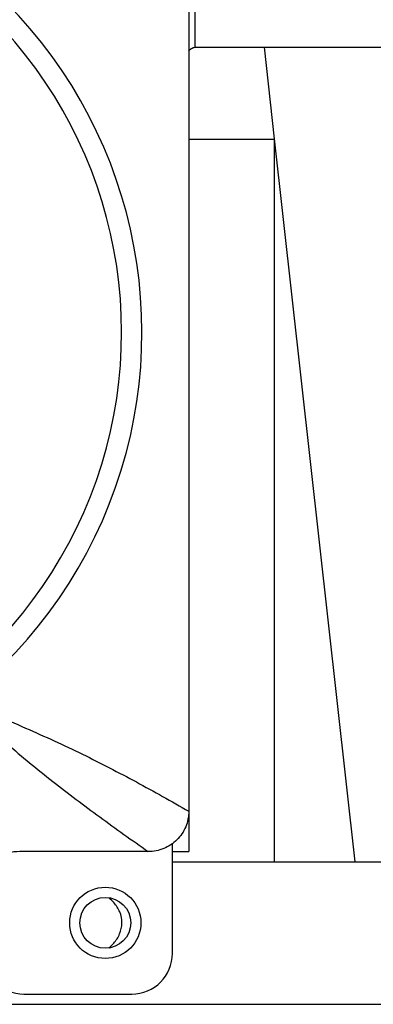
# Model space of a CAD drawing. Header units: millimetres. Extents: x 12 to 2508, y 25 to 1770.
# Tile 8 of 54: x 1607 to 1624, y 425 to 473. Entities that reach past the tile are written whole.
import ezdxf

# ---------------------------------------------------------------- set-up
doc = ezdxf.new("R2010")
doc.units = ezdxf.units.MM
for name, color, linetype in [('COVER_J_ABL20', 7, 'Continuous'), ('COVER_J_PBL21', 7, 'Continuous'), ('FLANGE_B_PBL19', 7, 'Continuous'), ('new_view_6_VBL0', 7, 'Continuous'), ('PLATE_J_PBL22', 7, 'Continuous')]:
    doc.layers.add(name, color=color, linetype=linetype)

# ---------------------------------------------------------------- blocks, each defined once
blk = doc.blocks.new('FLANGE_B_PBL19', base_point=(275.832, 864.328))
at = {"layer": 'FLANGE_B_PBL19', "color": 2}
for p, q in [((301.449, 869.328), (301.449, 905.828)), ((304.832, 869.328), (305.332, 864.829))]:
    blk.add_line(p, q, dxfattribs=at)
at = {"layer": 'FLANGE_B_PBL19', "color": 7}
for p, q in [((301.449, 869.328), (333.832, 869.328)), ((301.132, 864.807), (305.332, 864.807)), ((305.332, 864.829), (309.282, 829.328)), ((305.332, 864.829), (305.332, 829.328)), ((300.332, 829.328), (349.332, 829.328)), ((201.332, 822.328), (350.332, 822.328))]:
    blk.add_line(p, q, dxfattribs=at)
blk.add_circle((297.032, 826.328), 1.25, dxfattribs=at)
for points, knots in [([(301.125, 869.159), (301.187, 869.229), (301.293, 869.309), (301.417, 869.328), (301.449, 869.328)], [0, 0, 0, 0, 0.747623, 1, 1, 1, 1]), ([(297.444, 825.327), (297.564, 825.462), (297.768, 825.772), (297.886, 826.322), (297.773, 826.873), (297.571, 827.185), (297.452, 827.32)], [0, 0, 0, 0, 0.247773, 0.499891, 0.752089, 1, 1, 1, 1])]:
    blk.add_open_spline(points, degree=3, knots=knots, dxfattribs=at)
for points in [[(297.452, 827.32), (297.379, 827.403), (297.298, 827.48), (297.212, 827.549)], [(297.211, 825.107), (297.295, 825.174), (297.373, 825.248), (297.444, 825.327)]]:
    blk.add_open_spline(points, degree=3, dxfattribs=at)
blk = doc.blocks.new('COVER_J_PBL21', base_point=(275.832, 863.828))
at = {"layer": 'COVER_J_PBL21', "color": 7}
for p, q in [((301.132, 890.831), (301.132, 831.807)), ((299.14, 829.828), (292.826, 829.828))]:
    blk.add_line(p, q, dxfattribs=at)
blk.add_arc((275.832, 855.328), 23, 133.0296, 46.9704, dxfattribs=at)
at = {"layer": 'COVER_J_PBL21', "color": 2}
blk.add_arc((275.832, 855.328), 22, 133.0296, 46.9703, dxfattribs=at)
at = {"layer": 'COVER_J_PBL21', "color": 7}
for points, knots in [([(290.006, 837.214), (291.043, 836.773), (293.035, 835.954), (295.894, 834.643), (298.559, 833.263), (300.28, 832.297), (301.132, 831.807)], [0, 0, 0, 0, 0.273083, 0.52193, 0.761643, 1, 1, 1, 1]), ([(301.132, 831.807), (301.132, 831.548), (301.029, 831.026), (300.585, 830.366), (299.921, 829.929), (299.398, 829.828), (299.14, 829.828)], [0, 0, 0, 0, 0.249966, 0.499968, 0.749987, 1, 1, 1, 1]), ([(292.826, 829.828), (292.638, 829.828), (292.26, 829.775), (291.741, 829.539), (291.306, 829.169), (291.098, 828.848), (291.019, 828.678)], [0, 0, 0, 0, 0.249979, 0.499985, 0.749971, 1, 1, 1, 1])]:
    blk.add_open_spline(points, degree=3, knots=knots, dxfattribs=at)
at = {"layer": 'COVER_J_PBL21', "color": 2}
blk.add_open_spline([(290.006, 837.214), (290.714, 836.492), (292.152, 835.127), (294.434, 833.261), (296.762, 831.516), (298.342, 830.389), (299.14, 829.828)], degree=3, knots=[0, 0, 0, 0, 0.25812, 0.505051, 0.751295, 1, 1, 1, 1], dxfattribs=at)
blk = doc.blocks.new('PLATE_J_PBL22', base_point=(275.832, 863.828))
at = {"layer": 'PLATE_J_PBL22', "color": 7}
for p, q in [((301.132, 831.807), (301.132, 829.828)), ((300.332, 829.828), (301.132, 829.828)), ((300.332, 824.828), (300.332, 829.828)), ((293.032, 822.828), (298.332, 822.828))]:
    blk.add_line(p, q, dxfattribs=at)
at = {"layer": 'PLATE_J_PBL22', "color": 2}
blk.add_line((300.332, 829.828), (300.332, 830.24), dxfattribs=at)
at = {"layer": 'PLATE_J_PBL22', "color": 7}
blk.add_circle((297.032, 826.328), 1.75, dxfattribs=at)
for centre, start, end in [((293.032, 824.828), 180, 270), ((298.332, 824.828), 270, 360)]:
    blk.add_arc(centre, 2, start, end, dxfattribs=at)
blk = doc.blocks.new('COVER_J_ABL20', base_point=(275.832, 863.828))
at = {"layer": 'COVER_J_PBL21'}
blk.add_blockref('COVER_J_PBL21', (275.832, 863.828), dxfattribs=at)
at = {"layer": 'PLATE_J_PBL22'}
blk.add_blockref('PLATE_J_PBL22', (275.832, 863.828), dxfattribs=at)
blk = doc.blocks.new('NEW_VIEW_6_VBL0', base_point=(215.081, 1298.578))
at = {"layer": 'COVER_J_ABL20'}
blk.add_blockref('COVER_J_ABL20', (275.832, 863.828), dxfattribs=at)
at = {"layer": 'FLANGE_B_PBL19'}
blk.add_blockref('FLANGE_B_PBL19', (275.832, 864.328), dxfattribs=at)

msp = doc.modelspace()

# ---------------------------------------------------------------- block references
at = {"layer": 'new_view_6_VBL0'}
msp.add_blockref('NEW_VIEW_6_VBL0', (1529.249, 901.004), dxfattribs=at)

doc.saveas('drawing.dxf')
